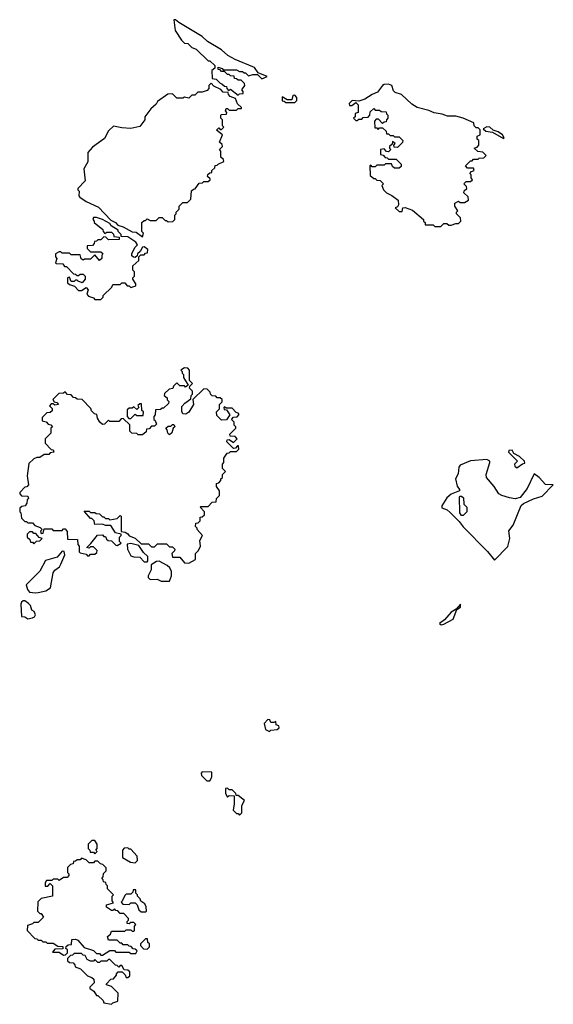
# Model space of a CAD drawing. Extents: x 2737564 to 2859580, y 876530 to 1012372.
# Tile 52 of 110: x 2849280 to 2852860, y 902310 to 908917. Entities that reach past the tile are written whole.
import ezdxf

# ---------------------------------------------------------------- set-up
doc = ezdxf.new("R2010")
doc.units = 0

msp = doc.modelspace()

# ---------------------------------------------------------------- linework, layer by layer
at = {"layer": '0CON05XD'}
for points in [[(2850745, 908410), (2850755, 908420), (2850778.3, 908421.7), (2850780, 908435), (2850770, 908445), (2850790, 908475), (2850788.3, 908488.3), (2850765, 908510), (2850745, 908510), (2850735, 908520), (2850721.7, 908521.7), (2850718.3, 908538.3), (2850695, 908540), (2850685, 908550), (2850675, 908550), (2850655, 908570), (2850635, 908570), (2850625, 908580), (2850611.7, 908581.7), (2850611.7, 908598.3), (2850638.3, 908588.3), (2850645, 908580), (2850735, 908580), (2850755, 908570), (2850775, 908570), (2850785, 908560), (2850795, 908560), (2850815, 908540), (2850845, 908550), (2850875, 908550), (2850905, 908520), (2850940, 908535), (2850880, 908560), (2850855.8, 908595), (2850845, 908601.2), (2850725, 908650), (2850677, 908677), (2850633.3, 908715), (2850540.7, 908770.7), (2850504, 908805), (2850347.5, 908897.5), (2850325, 908916.7), (2850313.3, 908916.7), (2850323.6, 908843.6), (2850365, 908780), (2850385, 908760), (2850407, 908757), (2850435, 908730), (2850465, 908720), (2850545, 908640), (2850555, 908640), (2850588.3, 908608.3), (2850588.3, 908591.7), (2850570, 908575), (2850571.7, 908521.7), (2850598.3, 908518.3), (2850625, 908490), (2850637, 908487), (2850655, 908470), (2850668.3, 908468.3), (2850670, 908455), (2850681.7, 908441.7), (2850695, 908450), (2850745, 908410)], [(2850105, 907460), (2850110, 907485), (2850100, 907495), (2850100, 907555), (2850115, 907570), (2850125, 907570), (2850135, 907580), (2850155, 907570), (2850195, 907570), (2850215, 907590), (2850235, 907590), (2850255, 907570), (2850265, 907570), (2850275, 907560), (2850308.3, 907561.7), (2850320, 907575), (2850320, 907605), (2850330, 907615), (2850330, 907625), (2850350, 907645), (2850350, 907665), (2850375, 907690), (2850405, 907690), (2850428.3, 907711.7), (2850431.7, 907768.3), (2850445, 907780), (2850458.3, 907781.7), (2850485, 907820), (2850507, 907823), (2850515, 907830), (2850545, 907830), (2850558.3, 907841.7), (2850558.3, 907848.3), (2850540, 907865), (2850541.7, 907878.3), (2850555, 907890), (2850568.3, 907891.7), (2850570, 907905), (2850588.3, 907921.7), (2850591.7, 907938.3), (2850605, 907940), (2850611.7, 907948.3), (2850650, 907965), (2850648.3, 907978.3), (2850630, 907995), (2850630, 908035), (2850620, 908045), (2850640, 908065), (2850638.3, 908078.3), (2850620, 908095), (2850640, 908145), (2850600, 908175), (2850615, 908190), (2850625, 908180), (2850635, 908180), (2850650, 908195), (2850640, 908205), (2850640, 908245), (2850630, 908255), (2850630, 908275), (2850635, 908280), (2850668.3, 908281.7), (2850670, 908295), (2850660, 908305), (2850665, 908320), (2850675, 908320), (2850685, 908310), (2850735, 908310), (2850745, 908320), (2850768.3, 908321.7), (2850768.3, 908328.3), (2850741.7, 908351.7), (2850728.3, 908388.3), (2850691.7, 908401.7), (2850680, 908415), (2850678.3, 908428.3), (2850645, 908430), (2850629.3, 908449.3), (2850581.7, 908471.7), (2850565, 908490), (2850550, 908475), (2850550, 908455), (2850538.3, 908441.7), (2850505, 908430), (2850475, 908430), (2850455, 908410), (2850435, 908410), (2850415, 908390), (2850385, 908397.5), (2850375, 908390), (2850335, 908390), (2850305, 908420), (2850273, 908417), (2850205, 908367.5), (2850195, 908350), (2850160.7, 908319.3), (2850120, 908265), (2850120, 908245), (2850085, 908200), (2850025, 908187.5), (2849965, 908190), (2849908.3, 908201.7), (2849875, 908170), (2849850, 908120), (2849768.1, 908061.9), (2849737.5, 908025), (2849737, 907963), (2849710, 907915), (2849720, 907835), (2849670, 907785), (2849670, 907775), (2849680, 907765), (2849677.5, 907735), (2849682.5, 907725), (2849725, 907697.5), (2849808.3, 907658.3), (2849890.7, 907570.7), (2849922.5, 907555), (2849937.5, 907537.5), (2849975, 907526.7), (2850033.6, 907493.6), (2850061.7, 907491.7), (2850105, 907460)], [(2852105, 907530), (2852125, 907550), (2852145, 907550), (2852158.3, 907538.3), (2852175, 907537.5), (2852205, 907550), (2852225, 907550), (2852240, 907565), (2852237, 907587), (2852210, 907615), (2852210, 907625), (2852220, 907635), (2852200, 907665), (2852200, 907685), (2852225, 907700), (2852235, 907690), (2852265, 907690), (2852290, 907705), (2852288.3, 907728.3), (2852260, 907755), (2852261.7, 907768.3), (2852280, 907785), (2852278.3, 907798.3), (2852260, 907815), (2852275, 907830), (2852305, 907830), (2852318.3, 907841.7), (2852310, 907855), (2852310, 907875), (2852300, 907885), (2852311.7, 907898.3), (2852330, 907905), (2852325, 907920), (2852285, 907920), (2852270, 907935), (2852305, 907970), (2852315, 907970), (2852325, 907980), (2852355, 907980), (2852363, 907987), (2852395, 907990), (2852410, 908005), (2852388.3, 908028.3), (2852353, 908033), (2852330, 908055), (2852348.3, 908061.7), (2852360, 908075), (2852360, 908105), (2852350, 908115), (2852350, 908135), (2852370, 908145), (2852368.3, 908178.3), (2852355, 908190), (2852341.7, 908191.7), (2852330, 908205), (2852327.5, 908225), (2852255, 908255.6), (2852205, 908270), (2852149.5, 908269.5), (2852115, 908282), (2852060.7, 908290.7), (2852025, 908307.5), (2851947.5, 908327.5), (2851910.3, 908350.3), (2851841.2, 908415), (2851798.8, 908428.8), (2851788.8, 908438.8), (2851775.6, 908475), (2851755, 908484), (2851725, 908482), (2851715, 908475.7), (2851680, 908430), (2851645, 908415.6), (2851595, 908383.3), (2851555, 908370), (2851510, 908375), (2851490, 908355), (2851491.7, 908341.7), (2851508.3, 908341.7), (2851535, 908360), (2851550, 908345), (2851550, 908295), (2851531.7, 908288.3), (2851530, 908265), (2851520, 908255), (2851535, 908240), (2851545, 908240), (2851555, 908250), (2851575, 908250), (2851585, 908260), (2851618.3, 908261.7), (2851630, 908275), (2851631.7, 908298.3), (2851655, 908320), (2851665, 908310), (2851695, 908310), (2851705, 908300), (2851738.3, 908298.3), (2851740, 908285), (2851750, 908275), (2851750, 908255), (2851740, 908245), (2851738.3, 908231.7), (2851725, 908230), (2851715, 908220), (2851688.3, 908248.3), (2851671.7, 908248.3), (2851660, 908235), (2851661.7, 908191.7), (2851675, 908190), (2851685, 908180), (2851695, 908190), (2851715, 908190), (2851738.3, 908168.3), (2851741.7, 908151.7), (2851755, 908150), (2851765, 908140), (2851785, 908140), (2851795, 908130), (2851825, 908130), (2851850, 908105), (2851848.3, 908091.7), (2851815, 908060), (2851791.7, 908061.7), (2851790, 908075), (2851800, 908085), (2851781.7, 908098.3), (2851778.3, 908081.7), (2851760, 908065), (2851760, 908055), (2851770, 908045), (2851755, 908030), (2851741.7, 908031.7), (2851725, 908050), (2851700, 908045), (2851701.7, 908011.7), (2851718.3, 908008.3), (2851731.7, 907991.7), (2851745, 907990), (2851755, 907980), (2851805, 907980), (2851838.3, 907948.3), (2851838.3, 907931.7), (2851825, 907920), (2851795, 907920), (2851781.7, 907931.7), (2851775, 907950), (2851735, 907950), (2851725, 907940), (2851675, 907940), (2851665, 907930), (2851645, 907930), (2851635, 907940), (2851630, 907935), (2851631.7, 907871.7), (2851655, 907850), (2851665, 907850), (2851675, 907840), (2851698.3, 907838.3), (2851720, 907815), (2851710, 907805), (2851720, 907775), (2851740, 907755), (2851777, 907737), (2851820, 907705), (2851822.5, 907675), (2851815, 907660), (2851800, 907655), (2851825, 907630), (2851845, 907630), (2851850, 907655), (2851867, 907657), (2851915, 907637.5), (2851990, 907575), (2851990, 907565), (2852000, 907555), (2852000, 907540), (2852055, 907540), (2852065, 907530), (2852105, 907530)], [(2851125, 908360), (2851140, 908375), (2851140, 908395), (2851125, 908410), (2851111.7, 908408.3), (2851105, 908380), (2851075, 908380), (2851040, 908400), (2851041.7, 908371.7), (2851055, 908370), (2851065, 908360), (2851125, 908360)], [(2852525, 908120), (2852530, 908125), (2852520, 908145), (2852490, 908165), (2852456, 908176), (2852435, 908195.8), (2852413.2, 908196.8), (2852390, 908185), (2852408.3, 908168.3), (2852451.7, 908161.7), (2852525, 908120)], [(2849825, 907040), (2849840, 907055), (2849840, 907065), (2849898.3, 907121.7), (2849905, 907140), (2849955, 907140), (2849965, 907150), (2849985, 907150), (2850001.7, 907131.7), (2850015, 907130), (2850025, 907120), (2850058.3, 907131.7), (2850060, 907145), (2850040, 907175), (2850040, 907185), (2850050, 907195), (2850050, 907225), (2850040, 907235), (2850040, 907265), (2850078.3, 907301.7), (2850080, 907325), (2850091.7, 907338.3), (2850115, 907340), (2850125, 907350), (2850138.3, 907351.7), (2850140, 907375), (2850115, 907392.5), (2850105, 907390), (2850088.3, 907361.7), (2850070, 907345), (2850068.3, 907331.7), (2850055, 907320), (2850043, 907323), (2850033, 907333), (2850032.5, 907345), (2850053, 907387), (2850070, 907405), (2850060, 907425), (2850005, 907460), (2849961.7, 907461.7), (2849960, 907475), (2849940, 907495), (2849940, 907505), (2849893.3, 907533.3), (2849885, 907550), (2849836.4, 907576.4), (2849795, 907590), (2849775, 907590), (2849770, 907575), (2849780, 907565), (2849780, 907555), (2849838.3, 907508.3), (2849840, 907495), (2849851.7, 907481.7), (2849865, 907490), (2849895, 907490), (2849908.3, 907478.3), (2849911.7, 907461.7), (2849948.3, 907458.3), (2849948.3, 907441.7), (2849875, 907440), (2849858.3, 907458.3), (2849845, 907460), (2849825, 907440), (2849805, 907440), (2849795, 907430), (2849781.7, 907428.3), (2849780, 907415), (2849768.3, 907401.7), (2849731.7, 907398.3), (2849731.7, 907381.7), (2849755, 907360), (2849825, 907360), (2849838.3, 907348.3), (2849830, 907335), (2849830, 907315), (2849815, 907300), (2849785, 907340), (2849755, 907310), (2849715, 907310), (2849705, 907302.5), (2849691.7, 907311.7), (2849685, 907340), (2849625, 907340), (2849615, 907350), (2849565, 907350), (2849555, 907360), (2849545, 907360), (2849520, 907345), (2849520, 907325), (2849530, 907315), (2849520, 907285), (2849525, 907280), (2849568.3, 907278.3), (2849581.7, 907261.7), (2849595, 907260), (2849641.7, 907211.7), (2849655, 907210), (2849665, 907200), (2849675, 907200), (2849685, 907210), (2849705, 907210), (2849720, 907195), (2849720, 907175), (2849698.3, 907151.7), (2849671.7, 907161.7), (2849665, 907170), (2849655, 907170), (2849645, 907160), (2849625, 907160), (2849615, 907190), (2849600, 907185), (2849601.7, 907151.7), (2849615, 907140), (2849648.3, 907128.3), (2849675, 907100), (2849695, 907100), (2849725, 907120), (2849740, 907105), (2849730, 907075), (2849741.7, 907061.7), (2849775, 907050), (2849785, 907040), (2849825, 907040)], [(2850415, 905270), (2850460, 905295), (2850460, 905335), (2850480, 905355), (2850492.5, 905385), (2850488.3, 905421.7), (2850507.5, 905455), (2850470, 905495), (2850470, 905505), (2850460, 905515), (2850461.7, 905538.3), (2850478.3, 905541.7), (2850490, 905555), (2850491.7, 905578.3), (2850505, 905580), (2850520, 905595), (2850520, 905615), (2850490, 905645), (2850495, 905650), (2850545, 905650), (2850571.7, 905678.3), (2850598.3, 905681.7), (2850600, 905705), (2850620, 905725), (2850620, 905755), (2850600, 905785), (2850600, 905805), (2850615, 905810), (2850630, 905825), (2850630, 905835), (2850640, 905845), (2850640, 905865), (2850660, 905885), (2850640, 905905), (2850640, 905935), (2850650, 905945), (2850650, 905975), (2850671.7, 906008.3), (2850685, 906010), (2850695, 906020), (2850735, 906020), (2850750, 906035), (2850748.3, 906058.3), (2850741.7, 906058.3), (2850728.3, 906041.7), (2850715, 906040), (2850670, 906085), (2850671.7, 906098.3), (2850685, 906100), (2850715, 906080), (2850740, 906105), (2850725, 906120), (2850691.7, 906121.7), (2850690, 906135), (2850730, 906175), (2850730, 906185), (2850720, 906195), (2850720, 906215), (2850700, 906235), (2850715, 906250), (2850738.3, 906251.7), (2850750, 906265), (2850750, 906275), (2850731.7, 906281.7), (2850705, 906310), (2850665, 906310), (2850655, 906320), (2850650, 906315), (2850651.7, 906301.7), (2850668.3, 906298.3), (2850690, 906265), (2850668.3, 906231.7), (2850635, 906230), (2850601.7, 906261.7), (2850600, 906285), (2850620, 906305), (2850620, 906335), (2850638.3, 906351.7), (2850638.3, 906368.3), (2850625, 906380), (2850605, 906380), (2850595, 906390), (2850571.7, 906391.7), (2850560, 906405), (2850558.3, 906418.3), (2850538.3, 906438.3), (2850515, 906440), (2850441.7, 906368.3), (2850446.4, 906333.6), (2850415, 906282.5), (2850395, 906270), (2850375, 906272.5), (2850367, 906287), (2850368.3, 906321.7), (2850387, 906343), (2850428.3, 906371.7), (2850430, 906395), (2850440, 906405), (2850440, 906425), (2850420, 906445), (2850421.7, 906458.3), (2850440, 906475), (2850420, 906495), (2850420, 906565), (2850408.3, 906578.3), (2850385, 906580), (2850360, 906565), (2850370, 906555), (2850370, 906545), (2850380, 906535), (2850380, 906515), (2850410, 906465), (2850391.7, 906451.7), (2850385, 906460), (2850355, 906460), (2850335, 906480), (2850311.7, 906458.3), (2850308.3, 906441.7), (2850281.7, 906438.3), (2850251.7, 906408.3), (2850250, 906395), (2850268.3, 906378.3), (2850270, 906365), (2850280, 906355), (2850278.3, 906341.7), (2850245, 906310), (2850235, 906310), (2850225, 906300), (2850191.7, 906298.3), (2850190, 906265), (2850180, 906255), (2850180, 906235), (2850188.3, 906228.3), (2850198.3, 906201.7), (2850185, 906190), (2850165, 906190), (2850148.3, 906171.7), (2850131.7, 906168.3), (2850128.3, 906151.7), (2850105, 906130), (2850075, 906130), (2850065, 906140), (2850031.7, 906141.7), (2850020, 906155), (2850018.3, 906198.3), (2849975, 906240), (2849961.7, 906238.3), (2849945, 906220), (2849885, 906220), (2849875, 906230), (2849848.3, 906201.7), (2849835, 906200), (2849817.5, 906215), (2849803, 906243), (2849798.3, 906268.3), (2849781.7, 906271.7), (2849761.7, 906291.7), (2849758.3, 906308.3), (2849698.3, 906368.3), (2849665, 906370), (2849655, 906380), (2849641.7, 906381.7), (2849625, 906400), (2849601.7, 906401.7), (2849585, 906420), (2849575, 906410), (2849541.7, 906408.3), (2849501.7, 906368.3), (2849511.7, 906351.7), (2849528.3, 906348.3), (2849540, 906335), (2849515, 906330), (2849505, 906340), (2849491.7, 906338.3), (2849480, 906325), (2849498.3, 906308.3), (2849498.3, 906291.7), (2849485, 906280), (2849461.7, 906278.3), (2849431.7, 906248.3), (2849430, 906225), (2849458.3, 906218.3), (2849471.7, 906201.7), (2849488.3, 906198.3), (2849500, 906185), (2849490, 906175), (2849488.3, 906141.7), (2849450, 906105), (2849450, 906075), (2849491.7, 906031.7), (2849505, 906030), (2849510, 906015), (2849485, 906010), (2849475, 906000), (2849445, 906000), (2849415, 905980), (2849395, 905980), (2849375, 905970), (2849341.7, 905938.3), (2849330, 905855), (2849340, 905795), (2849328.3, 905781.7), (2849315, 905780), (2849280, 905745), (2849280, 905735), (2849291.7, 905721.7), (2849335, 905720), (2849340, 905705), (2849330, 905695), (2849327, 905673), (2849316.4, 905653.6), (2849295, 905650), (2849281.7, 905638.3), (2849280, 905615), (2849287.5, 905607.5), (2849293, 905573), (2849315, 905550), (2849325, 905550), (2849335, 905540), (2849365, 905540), (2849381.7, 905521.7), (2849418.3, 905508.3), (2849430, 905495), (2849420, 905485), (2849425, 905470), (2849438.3, 905471.7), (2849445, 905500), (2849495, 905500), (2849505, 905490), (2849565, 905490), (2849575, 905500), (2849585, 905500), (2849598.3, 905481.7), (2849601.7, 905431.7), (2849668.3, 905428.3), (2849670, 905395), (2849680, 905385), (2849680, 905345), (2849685, 905340), (2849725, 905330), (2849735, 905320), (2849745, 905320), (2849755, 905330), (2849785, 905330), (2849798.3, 905341.7), (2849800, 905355), (2849775, 905380), (2849755, 905380), (2849745, 905370), (2849730, 905375), (2849758.3, 905401.7), (2849801.7, 905458.3), (2849835, 905460), (2849845, 905450), (2849855, 905450), (2849861.7, 905431.7), (2849872.5, 905422.5), (2849895, 905420), (2849925, 905390), (2849935, 905387.5), (2849960, 905405), (2849950, 905415), (2849950, 905445), (2849960, 905455), (2849960, 905465), (2849923.8, 905473.8), (2849891.7, 905521.7), (2849855, 905522.5), (2849835, 905532.5), (2849785, 905530), (2849780, 905555), (2849765, 905570), (2849755, 905570), (2849711.7, 905618.3), (2849745, 905620), (2849755, 905610), (2849785, 905610), (2849793, 905603), (2849815, 905600), (2849835, 905580), (2849845, 905580), (2849855, 905570), (2849875, 905570), (2849885, 905560), (2849935, 905570), (2849955, 905590), (2849960, 905585), (2849961.7, 905481.7), (2849987, 905477), (2850006.4, 905466.4), (2850015, 905452.5), (2850055, 905437.5), (2850095, 905400), (2850145, 905400), (2850165, 905380), (2850185, 905380), (2850205, 905400), (2850265, 905400), (2850285, 905380), (2850305, 905380), (2850320, 905365), (2850318.3, 905351.7), (2850300, 905335), (2850305, 905310), (2850355, 905310), (2850385, 905272.5), (2850415, 905270)], [(2850025, 906240), (2850055, 906270), (2850065, 906260), (2850108.3, 906261.7), (2850110, 906285), (2850100, 906295), (2850098.3, 906338.3), (2850085, 906340), (2850071.7, 906328.3), (2850080, 906315), (2850065, 906300), (2850045, 906320), (2850035, 906310), (2850015, 906310), (2850001.7, 906298.3), (2850000, 906255), (2850011.7, 906241.7), (2850025, 906240)], [(2850285, 906130), (2850273, 906143), (2850270, 906165), (2850260, 906175), (2850275, 906190), (2850295, 906190), (2850305, 906200), (2850315, 906200), (2850320, 906185), (2850310, 906175), (2850300, 906145), (2850285, 906130)], [(2852615, 905910), (2852652.5, 905937.5), (2852668.3, 905941.7), (2852666, 905955), (2852633.3, 905985), (2852595.8, 906005.8), (2852585, 906028.8), (2852562.5, 906025), (2852560, 906015), (2852620, 905955), (2852600, 905935), (2852601.7, 905921.7), (2852615, 905910)], [(2852465, 905291.2), (2852555, 905381.2), (2852568.5, 905435), (2852562.3, 905487.7), (2852590, 905525), (2852644.1, 905655.9), (2852660, 905670), (2852727.6, 905702.4), (2852785, 905718.6), (2852860, 905795), (2852807.1, 905797.1), (2852765, 905845.5), (2852730.7, 905869.3), (2852685, 905770), (2852638.3, 905711.7), (2852605, 905702.5), (2852565, 905707.5), (2852514.2, 905724.2), (2852494.3, 905734.3), (2852464.1, 905784.1), (2852412.5, 905845), (2852410, 905865), (2852433.8, 905945), (2852433.3, 905955), (2852415, 905965.6), (2852305, 905956.9), (2852235, 905927.5), (2852226.9, 905915), (2852221.3, 905868.7), (2852204.3, 905835), (2852215, 905787.5), (2852230, 905765), (2852230, 905755), (2852175, 905733.8), (2852145, 905708), (2852112.2, 905655), (2852111.3, 905641.3), (2852146.9, 905626.9), (2852168.9, 905608.9), (2852229.1, 905549.1), (2852255, 905512.9), (2852418.9, 905348.9), (2852465, 905291.2)], [(2852255, 905590), (2852245, 905590), (2852233, 905607), (2852230, 905715), (2852235, 905720), (2852245, 905720), (2852258.3, 905708.3), (2852260, 905665), (2852280, 905645), (2852280, 905615), (2852255, 905590)], [(2849375, 905400), (2849391.7, 905418.3), (2849415, 905420), (2849430, 905435), (2849411.7, 905441.7), (2849388.3, 905468.3), (2849375, 905470), (2849365, 905480), (2849345, 905480), (2849330, 905465), (2849330, 905445), (2849348.3, 905428.3), (2849351.7, 905411.7), (2849365, 905410), (2849375, 905400)], [(2850135, 905280), (2850140, 905285), (2850140, 905315), (2850110.7, 905340.7), (2850078.3, 905388.3), (2850025, 905402.5), (2850001.7, 905398.3), (2850003, 905363), (2850025, 905320), (2850045, 905312.5), (2850085, 905310), (2850115, 905280), (2850135, 905280)], [(2849385, 905070), (2849405, 905073.3), (2849455.9, 905084.1), (2849486.7, 905105), (2849504, 905206), (2849516.1, 905223.9), (2849547.5, 905245), (2849557, 905263), (2849582.5, 905325), (2849578.3, 905348.3), (2849565, 905350), (2849530.7, 905309.3), (2849452.3, 905287.7), (2849415, 905216.7), (2849322.5, 905125), (2849332.3, 905092.3), (2849346.4, 905076.4), (2849385, 905070)], [(2850229.3, 905149.3), (2850285, 905150), (2850297.5, 905185), (2850297.5, 905215), (2850288.3, 905238.3), (2850270, 905255), (2850215, 905282.5), (2850198.3, 905281.7), (2850161.7, 905258.3), (2850162.5, 905225), (2850142.5, 905185), (2850143, 905173), (2850155, 905160), (2850203, 905163), (2850229.3, 905149.3)], [(2849335, 904897.5), (2849365, 904903.3), (2849379.3, 904910.7), (2849387, 904923), (2849377.5, 904945), (2849362.5, 904955), (2849352.5, 904985), (2849339.3, 904999.3), (2849315, 905017.5), (2849303, 905017), (2849291.7, 905008.3), (2849287.5, 904995), (2849291.7, 904911.7), (2849315, 904910), (2849335, 904897.5)], [(2852107, 904857), (2852125, 904860.8), (2852187.5, 904895), (2852211.7, 904958.3), (2852238, 904975), (2852237.5, 904995), (2852209.3, 904960.7), (2852175, 904940.5), (2852130.8, 904889.2), (2852097.5, 904865), (2852107, 904857)], [(2850955, 904140), (2850965, 904150), (2851007, 904153), (2851020, 904165), (2851018.3, 904178.3), (2851000, 904185), (2850998.3, 904208.3), (2850985, 904200), (2850965, 904200), (2850958.3, 904218.3), (2850945, 904220), (2850920, 904195), (2850930, 904155), (2850955, 904140)], [(2850555, 903810), (2850570, 903835), (2850568.3, 903868.3), (2850505, 903870), (2850498.3, 903861.7), (2850500, 903845), (2850535, 903810), (2850555, 903810)], [(2850755, 903580), (2850770, 903595), (2850770, 903645), (2850788.3, 903678.3), (2850745, 903710), (2850731.7, 903711.7), (2850730, 903725), (2850705, 903750), (2850685, 903750), (2850675, 903760), (2850661.7, 903758.3), (2850660, 903725), (2850675, 903700), (2850685, 903710), (2850718.3, 903708.3), (2850720, 903655), (2850713, 903613), (2850735, 903590), (2850745, 903590), (2850755, 903580)], [(2849785, 903320), (2849800, 903335), (2849790, 903345), (2849800, 903355), (2849800, 903385), (2849785, 903410), (2849765, 903410), (2849740, 903385), (2849740, 903355), (2849750, 903345), (2849751.7, 903331.7), (2849775, 903330), (2849785, 903320)], [(2850055, 903260), (2850070, 903275), (2850067.5, 903305), (2850025, 903350), (2850015, 903350), (2850005, 903360), (2849981.7, 903358.3), (2849970, 903345), (2849970, 903295), (2850023, 903263), (2850055, 903260)], [(2849835, 902640), (2849885, 902670), (2849915, 902670), (2849925, 902660), (2850015, 902660), (2850025, 902650), (2850058.3, 902651.7), (2850068.3, 902668.3), (2850055, 902680), (2850041.7, 902681.7), (2850028.3, 902698.3), (2850015, 902700), (2850005, 902710), (2849975, 902710), (2849965, 902720), (2849955, 902720), (2849935, 902740), (2849875, 902740), (2849870, 902765), (2849888.3, 902781.7), (2849895, 902800), (2849985, 902800), (2849995, 902810), (2850025, 902810), (2850035, 902800), (2850045, 902800), (2850050, 902805), (2850050, 902835), (2850060, 902845), (2850045, 902860), (2850025, 902860), (2850015, 902850), (2850001.7, 902851.7), (2850000, 902865), (2850010, 902875), (2850010, 902885), (2849978.3, 902918.3), (2849955, 902920), (2849938.3, 902938.3), (2849925, 902940), (2849915, 902950), (2849905, 902940), (2849895, 902940), (2849861.7, 902961.7), (2849861.7, 902978.3), (2849908.3, 902991.7), (2849900, 903005), (2849900, 903035), (2849910, 903045), (2849870, 903085), (2849870, 903105), (2849860, 903115), (2849858.3, 903128.3), (2849841.7, 903131.7), (2849840, 903145), (2849830, 903155), (2849840, 903165), (2849841.7, 903188.3), (2849860, 903205), (2849860, 903225), (2849838.3, 903248.3), (2849821.7, 903251.7), (2849805, 903270), (2849785, 903270), (2849775, 903260), (2849745, 903260), (2849725, 903280), (2849695, 903290), (2849685, 903280), (2849665, 903280), (2849655, 903270), (2849641.7, 903268.3), (2849638.3, 903251.7), (2849621.7, 903248.3), (2849601.7, 903228.3), (2849600, 903195), (2849610, 903185), (2849610, 903175), (2849598.3, 903161.7), (2849575, 903160), (2849545, 903140), (2849535, 903150), (2849505, 903150), (2849495, 903140), (2849460, 903140), (2849450, 903125), (2849451.7, 903101.7), (2849468.3, 903101.7), (2849485, 903120), (2849500, 903105), (2849500, 903035), (2849425, 903020), (2849401.7, 902998.3), (2849400, 902935), (2849415, 902920), (2849425, 902920), (2849440, 902895), (2849405, 902860), (2849375, 902860), (2849365, 902850), (2849331.7, 902838.3), (2849330, 902805), (2849381.7, 902751.7), (2849395, 902750), (2849405, 902740), (2849425, 902740), (2849435, 902730), (2849455, 902730), (2849465, 902720), (2849505, 902720), (2849535, 902700), (2849568.3, 902698.3), (2849568.3, 902681.7), (2849515, 902680), (2849500, 902660), (2849545, 902660), (2849575, 902640), (2849588.3, 902641.7), (2849600, 902655), (2849600, 902675), (2849590, 902685), (2849591.7, 902698.3), (2849605, 902710), (2849628.3, 902711.7), (2849630, 902745), (2849655, 902747.5), (2849669.3, 902739.3), (2849711.7, 902691.7), (2849775, 902670), (2849795, 902650), (2849815, 902650), (2849825, 902640), (2849835, 902640)], [(2850125, 902930), (2850130, 902935), (2850127.5, 902965), (2850120, 902985), (2850091.7, 903001.7), (2850088.3, 903018.3), (2850070, 903035), (2850070, 903045), (2850060, 903055), (2850058.3, 903078.3), (2850041.7, 903078.3), (2850038.3, 903061.7), (2850025, 903050), (2849995, 903050), (2849985, 903040), (2849968.3, 903001.7), (2849960, 902995), (2849971.7, 902981.7), (2850015, 902980), (2850025, 902990), (2850055, 902990), (2850068.3, 902978.3), (2850080, 902945), (2850095, 902930), (2850125, 902930)], [(2850135, 902680), (2850150, 902695), (2850150, 902715), (2850140, 902725), (2850138.3, 902748.3), (2850125, 902750), (2850090, 902715), (2850090, 902705), (2850111.7, 902681.7), (2850135, 902680)], [(2849895, 902310), (2849905, 902320), (2849938.3, 902331.7), (2849940, 902385), (2849895, 902430), (2849861.7, 902441.7), (2849861.7, 902448.3), (2849891.7, 902478.3), (2849908.3, 902481.7), (2849930, 902505), (2849930, 902515), (2849941.7, 902528.3), (2849968.3, 902528.3), (2849988.3, 902508.3), (2849995, 902490), (2850005, 902490), (2850018.3, 902501.7), (2850018.3, 902528.3), (2850005, 902540), (2849981.7, 902541.7), (2849965, 902570), (2849955, 902570), (2849945, 902560), (2849935, 902570), (2849921.7, 902571.7), (2849885, 902610), (2849875, 902610), (2849865, 902600), (2849825, 902600), (2849815, 902590), (2849805, 902590), (2849785, 902610), (2849775, 902600), (2849755, 902600), (2849731.7, 902611.7), (2849718.3, 902638.3), (2849705, 902640), (2849695, 902650), (2849645, 902650), (2849635, 902640), (2849621.7, 902638.3), (2849601.7, 902618.3), (2849601.7, 902601.7), (2849615, 902590), (2849638.3, 902588.3), (2849650, 902575), (2849651.7, 902561.7), (2849688.3, 902548.3), (2849735, 902500), (2849765, 902490), (2849778.3, 902478.3), (2849780, 902455), (2849750, 902425), (2849750, 902415), (2849778.3, 902398.3), (2849795, 902370), (2849805, 902370), (2849840, 902335), (2849845, 902320), (2849895, 902310)]]:
    msp.add_lwpolyline(points, dxfattribs=at)

doc.saveas('drawing.dxf')
